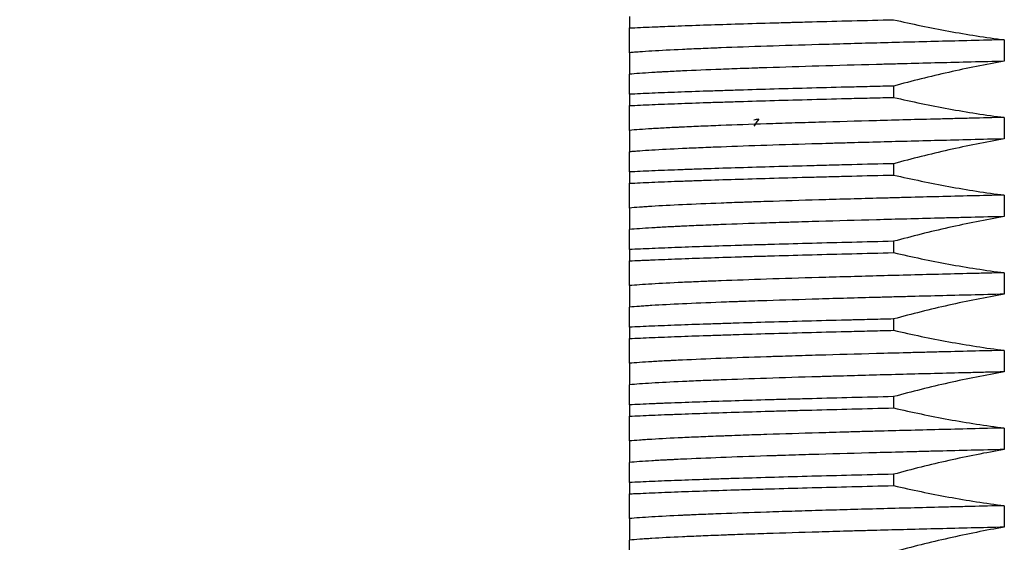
# Model space of a CAD drawing. Header units: millimetres. Extents: x 2665 to 3022, y 1732 to 1985.
# Tile 13 of 35: x 2715 to 2734, y 1888 to 1898. Entities that reach past the tile are written whole.
import ezdxf

# ---------------------------------------------------------------- set-up
doc = ezdxf.new("R2010")
doc.units = ezdxf.units.MM
doc.layers.add('20', color=7, linetype='Continuous', true_color=0xffffff)
doc.styles.get("Standard").update_dxf_attribs({"font": 'arial.ttf'})
doc.dimstyles.new('ISO-25', dxfattribs={"dimtxt": 2.5, "dimasz": 2.5, "dimexe": 1.25, "dimexo": 0.625, "dimtad": 1, "dimtxsty": 'Standard', "dimcen": 2.5, "dimadec": 0, "dimazin": 0, "dimtfac": 1, "dimtmove": 0, "dimatfit": 3, "dimfxl": 1, "dimarcsym": 0})

# ---------------------------------------------------------------- blocks, each defined once
blk = doc.blocks.new('*D23')
at = {"color": 0, "lineweight": -2, "transparency": 16777216}
for p, q in [((2722.45, 1910.28), (2701.672, 1910.28)), ((2702.922, 1907.78), (2702.922, 1877.78)), ((2726.7, 1875.28), (2701.672, 1875.28))]:
    blk.add_line(p, q, dxfattribs=at)
at = {"color": 0, "transparency": 16777216}
for points in [[(2702.505, 1907.78), (2703.338, 1907.78), (2702.922, 1910.28)], [(2702.505, 1877.78), (2703.338, 1877.78), (2702.922, 1875.28)]]:
    blk.add_solid(points, dxfattribs=at)
at = {"layer": 'Defpoints', "color": 0, "transparency": 16777216}
for p in [(2723.075, 1910.28), (2702.922, 1875.28), (2727.325, 1875.28)]:
    blk.add_point(p, dxfattribs=at)
at = {"color": 0, "transparency": 16777216, "insert": (2699.742, 1892.78), "char_height": 2.5, "attachment_point": 5, "rotation": 90}
blk.add_mtext('{\\H2x;35}', dxfattribs=at)

msp = doc.modelspace()

# ---------------------------------------------------------------- linework, layer by layer
at = {"layer": '20', "color": 7, "linetype": 'Continuous'}
for p, q in [((2727.17526, 1898.12254), (2727.17526, 1897.90372)), ((2734.4196, 1897.67547), (2734.4196, 1897.26031)), ((2727.17526, 1897.4256), (2727.17526, 1897.01044)), ((2732.28047, 1896.78219), (2732.28047, 1896.56337)), ((2727.17526, 1896.62254), (2727.17526, 1896.40372)), ((2734.4196, 1896.17547), (2734.4196, 1895.76031)), ((2727.17526, 1895.9256), (2727.17526, 1895.51044)), ((2732.28047, 1895.28219), (2732.28047, 1895.06337)), ((2727.17526, 1895.12254), (2727.17526, 1894.90372)), ((2734.4196, 1894.67547), (2734.4196, 1894.26031)), ((2727.17526, 1894.4256), (2727.17526, 1894.01044)), ((2727.17526, 1893.62254), (2727.17526, 1893.40372)), ((2732.28047, 1893.78219), (2732.28047, 1893.56337)), ((2734.4196, 1893.17547), (2734.4196, 1892.76031)), ((2727.17526, 1892.9256), (2727.17526, 1892.51044)), ((2727.17526, 1892.12254), (2727.17526, 1891.90372)), ((2732.28047, 1892.28219), (2732.28047, 1892.06337)), ((2734.4196, 1891.67547), (2734.4196, 1891.26031)), ((2727.17526, 1891.4256), (2727.17526, 1891.01044)), ((2732.28047, 1890.78219), (2732.28047, 1890.56337)), ((2727.17526, 1890.62254), (2727.17526, 1890.40372)), ((2734.4196, 1890.17547), (2734.4196, 1889.76031)), ((2727.17526, 1889.9256), (2727.17526, 1889.51044)), ((2732.28047, 1889.28219), (2732.28047, 1889.06337)), ((2727.17526, 1889.12254), (2727.17526, 1888.90372)), ((2734.4196, 1888.67547), (2734.4196, 1888.26031)), ((2727.17526, 1888.4256), (2727.17526, 1888.01044))]:
    msp.add_line(p, q, dxfattribs=at)
for points, knots in [([(2727.17526, 1897.90372), (2727.3084, 1897.91036), (2727.45325, 1897.91701), (2727.64931, 1897.92534), (2727.68927, 1897.92701), (2727.77071, 1897.93036), (2727.81224, 1897.93204), (2727.93861, 1897.93706), (2728.0253, 1897.94041), (2728.29255, 1897.95042), (2728.66805, 1897.96371), (2729.28767, 1897.9835), (2729.73839, 1897.99682), (2730.03212, 1898.00517), (2730.12114, 1898.00768), (2730.21154, 1898.01019), (2730.2721, 1898.01187), (2730.30255, 1898.01271), (2730.45523, 1898.0169), (2730.57895, 1898.02024), (2730.95473, 1898.03023), (2731.21142, 1898.03687), (2731.73688, 1898.05014), (2732.00565, 1898.05676), (2732.28047, 1898.06337)], [0, 0, 0, 0, 0.125, 0.125, 0.15625, 0.15625, 0.1875, 0.1875, 0.25, 0.25, 0.375, 0.5, 0.625, 0.625, 0.65625, 0.671875, 0.671875, 0.6875, 0.6875, 0.75, 0.75, 0.875, 0.875, 1, 1, 1, 1]), ([(2732.28047, 1898.06337), (2732.63365, 1897.98138), (2732.98845, 1897.90725), (2733.70181, 1897.77712), (2734.05996, 1897.72119), (2734.4196, 1897.67547)], [0, 0, 0, 0, 0.5, 0.5, 1, 1, 1, 1]), ([(2727.17526, 1897.4256), (2727.17526, 1897.4876), (2727.17526, 1897.55926), (2727.17526, 1897.71952), (2727.17526, 1897.80804), (2727.17526, 1897.90372)], [0, 0, 0, 0, 0.5, 0.5, 1, 1, 1, 1]), ([(2734.4196, 1897.67547), (2733.98446, 1897.66499), (2733.56157, 1897.65458), (2732.73942, 1897.63385), (2732.34016, 1897.62353), (2731.75924, 1897.6079), (2731.56861, 1897.60266), (2731.28729, 1897.59478), (2731.19473, 1897.59216), (2731.01226, 1897.58694), (2730.92231, 1897.58433), (2730.47886, 1897.57133), (2730.14427, 1897.56095), (2729.51482, 1897.54023), (2729.21996, 1897.52988), (2728.9114, 1897.51806), (2728.87741, 1897.51675), (2728.81024, 1897.51412), (2728.71075, 1897.51018), (2728.615, 1897.50626), (2728.42843, 1897.49843), (2728.3106, 1897.49325), (2727.97651, 1897.47771), (2727.77952, 1897.46734), (2727.52289, 1897.45175), (2727.42408, 1897.44525), (2727.33565, 1897.43871), (2727.30112, 1897.43608), (2727.28427, 1897.43477), (2727.23517, 1897.43084), (2727.2043, 1897.42822), (2727.17526, 1897.4256)], [0, 0, 0, 0, 0.125, 0.125, 0.25, 0.25, 0.3125, 0.3125, 0.34375, 0.34375, 0.375, 0.375, 0.5, 0.5, 0.625, 0.625, 0.640625, 0.640625, 0.65625, 0.6875, 0.6875, 0.75, 0.75, 0.875, 0.875, 0.9375, 0.953125, 0.953125, 0.96875, 0.96875, 1, 1, 1, 1]), ([(2734.4196, 1897.26031), (2733.98956, 1897.24992), (2733.56802, 1897.23961), (2732.94862, 1897.224), (2732.74431, 1897.21876), (2732.49169, 1897.21219), (2732.44126, 1897.21088), (2732.34101, 1897.20825), (2732.19148, 1897.20432), (2732.04444, 1897.2004), (2731.5598, 1897.18738), (2731.18956, 1897.17703), (2730.48337, 1897.15627), (2730.14742, 1897.14593), (2729.78941, 1897.13414), (2729.74991, 1897.13283), (2729.67147, 1897.1302), (2729.63257, 1897.12888), (2729.51711, 1897.12494), (2729.4417, 1897.12232), (2729.22004, 1897.11448), (2729.07839, 1897.10928), (2728.67147, 1897.09373), (2728.42417, 1897.08339), (2728.08929, 1897.06778), (2727.9837, 1897.06258), (2727.8594, 1897.05604), (2727.83493, 1897.05474), (2727.78675, 1897.05212), (2727.76304, 1897.05081), (2727.69319, 1897.04687), (2727.64844, 1897.04426), (2727.4337, 1897.03119), (2727.29054, 1897.02079), (2727.17526, 1897.01044)], [0, 0, 0, 0, 0.125, 0.125, 0.1875, 0.1875, 0.203125, 0.203125, 0.21875, 0.25, 0.25, 0.375, 0.375, 0.5, 0.5, 0.515625, 0.515625, 0.53125, 0.53125, 0.5625, 0.5625, 0.625, 0.625, 0.75, 0.75, 0.8125, 0.8125, 0.828125, 0.828125, 0.84375, 0.84375, 0.875, 0.875, 1, 1, 1, 1]), ([(2734.4196, 1897.26031), (2734.0594, 1897.19831), (2733.70105, 1897.12665), (2732.98779, 1896.96639), (2732.63325, 1896.87787), (2732.28047, 1896.78219)], [0, 0, 0, 0, 0.5, 0.5, 1, 1, 1, 1]), ([(2727.17526, 1896.62254), (2727.17526, 1896.70453), (2727.17526, 1896.77866), (2727.17526, 1896.90879), (2727.17526, 1896.96472), (2727.17526, 1897.01044)], [0, 0, 0, 0, 0.5, 0.5, 1, 1, 1, 1]), ([(2732.28047, 1896.78219), (2732.21118, 1896.78051), (2732.14214, 1896.77884), (2732.00457, 1896.77548), (2731.93598, 1896.7738), (2731.73189, 1896.76877), (2731.59783, 1896.76544), (2731.20154, 1896.75545), (2730.94518, 1896.74883), (2730.44784, 1896.73556), (2730.20686, 1896.72893), (2729.74032, 1896.71568), (2729.51476, 1896.70906), (2729.24267, 1896.70071), (2729.18875, 1896.69903), (2729.0819, 1896.69568), (2729.02891, 1896.694), (2728.87204, 1896.68896), (2728.77022, 1896.68561), (2728.47287, 1896.6756), (2728.28544, 1896.66898), (2727.9318, 1896.65575), (2727.76558, 1896.64912), (2727.45437, 1896.63585), (2727.30939, 1896.6292), (2727.17526, 1896.62254)], [0, 0, 0, 0, 0.03125, 0.03125, 0.0625, 0.0625, 0.125, 0.125, 0.25, 0.25, 0.375, 0.375, 0.5, 0.5, 0.53125, 0.53125, 0.5625, 0.5625, 0.625, 0.625, 0.75, 0.75, 0.875, 0.875, 1, 1, 1, 1]), ([(2727.17526, 1896.40372), (2727.30991, 1896.41044), (2727.45536, 1896.4171), (2727.7672, 1896.43036), (2727.9336, 1896.43696), (2728.28719, 1896.45023), (2728.47437, 1896.45686), (2728.77094, 1896.46683), (2728.87244, 1896.47016), (2729.02868, 1896.47516), (2729.08144, 1896.47683), (2729.18829, 1896.48018), (2729.24245, 1896.48186), (2729.51564, 1896.49024), (2729.74188, 1896.49692), (2730.20933, 1896.51021), (2730.45052, 1896.51682), (2730.94773, 1896.53004), (2731.20374, 1896.53667), (2731.599, 1896.54666), (2731.73263, 1896.54999), (2731.93593, 1896.555), (2732.03829, 1896.55751), (2732.14174, 1896.56002), (2732.21094, 1896.5617), (2732.24568, 1896.56254), (2732.28047, 1896.56337)], [0, 0, 0, 0, 0.125, 0.125, 0.25, 0.25, 0.375, 0.375, 0.4375, 0.4375, 0.46875, 0.46875, 0.5, 0.5, 0.625, 0.625, 0.75, 0.75, 0.875, 0.875, 0.9375, 0.9375, 0.96875, 0.984375, 0.984375, 1, 1, 1, 1]), ([(2732.28047, 1896.56337), (2732.63365, 1896.48138), (2732.98845, 1896.40725), (2733.70181, 1896.27712), (2734.05996, 1896.22119), (2734.4196, 1896.17547)], [0, 0, 0, 0, 0.5, 0.5, 1, 1, 1, 1]), ([(2727.17526, 1895.9256), (2727.17526, 1895.9876), (2727.17526, 1896.05926), (2727.17526, 1896.21952), (2727.17526, 1896.30804), (2727.17526, 1896.40372)], [0, 0, 0, 0, 0.5, 0.5, 1, 1, 1, 1]), ([(2734.4196, 1896.17547), (2734.20448, 1896.17029), (2733.99089, 1896.16509), (2733.67284, 1896.15726), (2733.5144, 1896.15334), (2733.35684, 1896.1494), (2733.25201, 1896.14677), (2733.19971, 1896.14545), (2732.73162, 1896.13365), (2732.33119, 1896.1233), (2731.56052, 1896.10254), (2731.19028, 1896.09219), (2730.74665, 1896.07918), (2730.65889, 1896.07658), (2730.48531, 1896.07135), (2730.39945, 1896.06872), (2730.14508, 1896.06083), (2729.98135, 1896.05559), (2729.50726, 1896.03997), (2729.21391, 1896.02965), (2728.80751, 1896.01408), (2728.5478, 1896.00368), (2728.31085, 1895.99327), (2728.17003, 1895.98671), (2728.14221, 1895.9854), (2728.08749, 1895.98278), (2728.00673, 1895.97885), (2727.92993, 1895.97493), (2727.78153, 1895.96709), (2727.68954, 1895.96189), (2727.43404, 1895.94633), (2727.29094, 1895.93602), (2727.17526, 1895.9256)], [0, 0, 0, 0, 0.0625, 0.0625, 0.09375, 0.109375, 0.109375, 0.125, 0.125, 0.25, 0.25, 0.375, 0.375, 0.40625, 0.40625, 0.4375, 0.4375, 0.5, 0.5, 0.625, 0.625, 0.6875, 0.75, 0.75, 0.765625, 0.765625, 0.78125, 0.8125, 0.8125, 0.875, 0.875, 1, 1, 1, 1]), ([(2734.4196, 1895.76031), (2733.98407, 1895.74979), (2733.56098, 1895.73943), (2732.73873, 1895.7187), (2732.33957, 1895.70833), (2731.75901, 1895.69274), (2731.56852, 1895.68753), (2731.33431, 1895.68097), (2731.28765, 1895.67965), (2731.19505, 1895.67703), (2731.05712, 1895.67309), (2730.9221, 1895.66917), (2730.47841, 1895.65613), (2730.14378, 1895.64581), (2729.51446, 1895.62509), (2729.21978, 1895.61468), (2728.87724, 1895.6016), (2728.80993, 1895.59897), (2728.67883, 1895.59374), (2728.61495, 1895.59113), (2728.42826, 1895.5833), (2728.31039, 1895.57809), (2727.97623, 1895.56251), (2727.7793, 1895.5522), (2727.52281, 1895.53662), (2727.44382, 1895.5314), (2727.35339, 1895.52485), (2727.33572, 1895.52354), (2727.30121, 1895.52092), (2727.28437, 1895.5196), (2727.23522, 1895.51566), (2727.20432, 1895.51305), (2727.17526, 1895.51044)], [0, 0, 0, 0, 0.125, 0.125, 0.25, 0.25, 0.3125, 0.3125, 0.328125, 0.328125, 0.34375, 0.375, 0.375, 0.5, 0.5, 0.625, 0.625, 0.65625, 0.65625, 0.6875, 0.6875, 0.75, 0.75, 0.875, 0.875, 0.9375, 0.9375, 0.953125, 0.953125, 0.96875, 0.96875, 1, 1, 1, 1]), ([(2734.4196, 1895.76031), (2734.0594, 1895.69831), (2733.70105, 1895.62665), (2732.98779, 1895.46639), (2732.63325, 1895.37787), (2732.28047, 1895.28219)], [0, 0, 0, 0, 0.5, 0.5, 1, 1, 1, 1]), ([(2727.17526, 1895.12254), (2727.17526, 1895.20453), (2727.17526, 1895.27866), (2727.17526, 1895.40879), (2727.17526, 1895.46472), (2727.17526, 1895.51044)], [0, 0, 0, 0, 0.5, 0.5, 1, 1, 1, 1]), ([(2732.28047, 1895.28219), (2732.00592, 1895.27556), (2731.73679, 1895.26893), (2731.34133, 1895.25898), (2731.21088, 1895.25565), (2731.01731, 1895.25065), (2730.95313, 1895.24897), (2730.82548, 1895.24562), (2730.76193, 1895.24394), (2730.44714, 1895.23554), (2730.20457, 1895.22887), (2729.73739, 1895.2156), (2729.28818, 1895.2024), (2728.87459, 1895.18912), (2728.57791, 1895.17914), (2728.43295, 1895.17415), (2728.29314, 1895.16914), (2728.20109, 1895.1658), (2728.1556, 1895.16412), (2727.9316, 1895.15574), (2727.76426, 1895.14907), (2727.45257, 1895.13577), (2727.30822, 1895.12915), (2727.17526, 1895.12254)], [0, 0, 0, 0, 0.125, 0.125, 0.1875, 0.1875, 0.21875, 0.21875, 0.25, 0.25, 0.375, 0.375, 0.5, 0.625, 0.625, 0.6875, 0.71875, 0.71875, 0.75, 0.75, 0.875, 0.875, 1, 1, 1, 1]), ([(2727.17526, 1894.90372), (2727.30828, 1894.91036), (2727.45255, 1894.91697), (2727.76366, 1894.93021), (2727.93049, 1894.93685), (2728.15347, 1894.94521), (2728.19879, 1894.94689), (2728.29089, 1894.95025), (2728.33771, 1894.95193), (2728.47974, 1894.95696), (2728.57668, 1894.9603), (2728.87413, 1894.97029), (2729.28841, 1894.98352), (2729.96187, 1895.00342), (2730.44562, 1895.01669), (2730.75908, 1895.02503), (2730.82233, 1895.0267), (2730.94996, 1895.03004), (2731.01441, 1895.03172), (2731.20873, 1895.03676), (2731.33961, 1895.04011), (2731.73616, 1895.05012), (2732.00576, 1895.05676), (2732.28047, 1895.06337)], [0, 0, 0, 0, 0.125, 0.125, 0.25, 0.25, 0.28125, 0.28125, 0.3125, 0.3125, 0.375, 0.375, 0.5, 0.625, 0.75, 0.75, 0.78125, 0.78125, 0.8125, 0.8125, 0.875, 0.875, 1, 1, 1, 1]), ([(2732.28047, 1895.06337), (2732.63365, 1894.98138), (2732.98845, 1894.90725), (2733.70181, 1894.77712), (2734.05996, 1894.72119), (2734.4196, 1894.67547)], [0, 0, 0, 0, 0.5, 0.5, 1, 1, 1, 1]), ([(2727.17526, 1894.4256), (2727.17526, 1894.4876), (2727.17526, 1894.55926), (2727.17526, 1894.71952), (2727.17526, 1894.80804), (2727.17526, 1894.90372)], [0, 0, 0, 0, 0.5, 0.5, 1, 1, 1, 1]), ([(2734.4196, 1894.67547), (2733.98852, 1894.66509), (2733.56718, 1894.65472), (2732.94971, 1894.63915), (2732.74632, 1894.63397), (2732.44494, 1894.62615), (2732.29518, 1894.62223), (2732.14683, 1894.6183), (2732.04825, 1894.61567), (2731.99917, 1894.61435), (2731.75541, 1894.60779), (2731.37482, 1894.59733), (2731.01262, 1894.58698), (2730.48295, 1894.57145), (2730.14797, 1894.56107), (2729.75227, 1894.54805), (2729.6353, 1894.54414), (2729.52095, 1894.54021), (2729.44531, 1894.5376), (2729.40776, 1894.53628), (2729.22181, 1894.52972), (2729.07947, 1894.5245), (2728.67115, 1894.50886), (2728.42383, 1894.49851), (2727.97831, 1894.4778), (2727.78011, 1894.46738), (2727.58581, 1894.45557), (2727.56461, 1894.45426), (2727.52317, 1894.45164), (2727.46239, 1894.44771), (2727.4057, 1894.4438), (2727.29774, 1894.43599), (2727.23295, 1894.4308), (2727.17526, 1894.4256)], [0, 0, 0, 0, 0.125, 0.125, 0.1875, 0.1875, 0.21875, 0.234375, 0.234375, 0.25, 0.25, 0.3125, 0.375, 0.375, 0.5, 0.5, 0.53125, 0.546875, 0.546875, 0.5625, 0.5625, 0.625, 0.625, 0.75, 0.75, 0.875, 0.875, 0.890625, 0.890625, 0.90625, 0.9375, 0.9375, 1, 1, 1, 1]), ([(2734.4196, 1894.26031), (2734.20453, 1894.25511), (2733.99103, 1894.24992), (2733.67318, 1894.24211), (2733.51485, 1894.2382), (2733.35743, 1894.23428), (2733.25269, 1894.23166), (2733.20037, 1894.23034), (2732.73183, 1894.21853), (2732.33119, 1894.20811), (2731.56039, 1894.1874), (2731.19023, 1894.17705), (2730.65817, 1894.16141), (2730.48469, 1894.15619), (2730.27281, 1894.14963), (2730.2307, 1894.14832), (2730.14729, 1894.1457), (2730.02327, 1894.14178), (2729.90252, 1894.13787), (2729.50719, 1894.12484), (2729.2138, 1894.11446), (2728.80745, 1894.09893), (2728.54784, 1894.08858), (2728.31103, 1894.07812), (2728.17033, 1894.07156), (2728.14255, 1894.07024), (2728.08777, 1894.06762), (2728.00693, 1894.06368), (2727.93006, 1894.05976), (2727.78156, 1894.05194), (2727.68952, 1894.04676), (2727.43396, 1894.03119), (2727.29088, 1894.02082), (2727.17526, 1894.01044)], [0, 0, 0, 0, 0.0625, 0.0625, 0.09375, 0.109375, 0.109375, 0.125, 0.125, 0.25, 0.25, 0.375, 0.375, 0.4375, 0.4375, 0.453125, 0.453125, 0.46875, 0.5, 0.5, 0.625, 0.625, 0.6875, 0.75, 0.75, 0.765625, 0.765625, 0.78125, 0.8125, 0.8125, 0.875, 0.875, 1, 1, 1, 1]), ([(2734.4196, 1894.26031), (2734.0594, 1894.19831), (2733.70105, 1894.12665), (2732.98779, 1893.96639), (2732.63325, 1893.87787), (2732.28047, 1893.78219)], [0, 0, 0, 0, 0.5, 0.5, 1, 1, 1, 1]), ([(2727.17526, 1893.62254), (2727.17526, 1893.70453), (2727.17526, 1893.77866), (2727.17526, 1893.90879), (2727.17526, 1893.96472), (2727.17526, 1894.01044)], [0, 0, 0, 0, 0.5, 0.5, 1, 1, 1, 1]), ([(2732.28047, 1893.78219), (2732.00395, 1893.77551), (2731.73441, 1893.76887), (2731.20904, 1893.75564), (2730.95321, 1893.74904), (2730.45528, 1893.73576), (2730.21318, 1893.72911), (2729.91933, 1893.72077), (2729.861, 1893.7191), (2729.74522, 1893.71575), (2729.68772, 1893.71408), (2729.51697, 1893.70905), (2729.40575, 1893.70571), (2729.07974, 1893.69571), (2728.66549, 1893.6824), (2728.29126, 1893.66919), (2727.93706, 1893.65595), (2727.76998, 1893.6493), (2727.5347, 1893.63928), (2727.45881, 1893.63593), (2727.31236, 1893.62921), (2727.24227, 1893.62587), (2727.17526, 1893.62254)], [0, 0, 0, 0, 0.125, 0.125, 0.25, 0.25, 0.375, 0.375, 0.40625, 0.40625, 0.4375, 0.4375, 0.5, 0.5, 0.625, 0.75, 0.75, 0.875, 0.875, 0.9375, 0.9375, 1, 1, 1, 1]), ([(2727.17526, 1893.40372), (2727.24207, 1893.40706), (2727.3119, 1893.41039), (2727.42125, 1893.41541), (2727.45846, 1893.41708), (2727.53444, 1893.42043), (2727.57321, 1893.42211), (2727.76998, 1893.43047), (2727.93753, 1893.43712), (2728.29232, 1893.45041), (2728.6668, 1893.46367), (2729.08038, 1893.47688), (2729.40543, 1893.48686), (2729.51626, 1893.4902), (2729.68628, 1893.49522), (2729.74358, 1893.49689), (2729.85946, 1893.50025), (2729.91808, 1893.50193), (2730.21304, 1893.51032), (2730.45581, 1893.51696), (2730.95457, 1893.53022), (2731.21056, 1893.53685), (2731.73564, 1893.55011), (2732.00474, 1893.55674), (2732.28047, 1893.56337)], [0, 0, 0, 0, 0.0625, 0.0625, 0.09375, 0.09375, 0.125, 0.125, 0.25, 0.25, 0.375, 0.5, 0.5, 0.5625, 0.5625, 0.59375, 0.59375, 0.625, 0.625, 0.75, 0.75, 0.875, 0.875, 1, 1, 1, 1]), ([(2732.28047, 1893.56337), (2732.63365, 1893.48138), (2732.98845, 1893.40725), (2733.70181, 1893.27712), (2734.05996, 1893.22119), (2734.4196, 1893.17547)], [0, 0, 0, 0, 0.5, 0.5, 1, 1, 1, 1]), ([(2727.17526, 1892.9256), (2727.17526, 1892.9876), (2727.17526, 1893.05926), (2727.17526, 1893.21952), (2727.17526, 1893.30804), (2727.17526, 1893.40372)], [0, 0, 0, 0, 0.5, 0.5, 1, 1, 1, 1]), ([(2734.4196, 1893.17547), (2734.31129, 1893.17286), (2734.20323, 1893.17025), (2734.04151, 1893.16631), (2733.98765, 1893.165), (2733.88046, 1893.16237), (2733.82707, 1893.16106), (2733.56121, 1893.15451), (2733.3519, 1893.14929), (2732.73387, 1893.13371), (2732.33502, 1893.1234), (2731.75641, 1893.10782), (2731.56683, 1893.10261), (2731.28748, 1893.09478), (2731.1952, 1893.09217), (2731.01233, 1893.08694), (2730.92162, 1893.08432), (2730.47547, 1893.07123), (2730.14012, 1893.06082), (2729.51109, 1893.0401), (2729.21741, 1893.02978), (2728.87683, 1893.01674), (2728.77665, 1893.01282), (2728.6795, 1893.00888), (2728.61541, 1893.00626), (2728.58368, 1893.00494), (2728.42717, 1892.99838), (2728.30881, 1892.99317), (2727.97378, 1892.97758), (2727.77706, 1892.9672), (2727.4362, 1892.94647), (2727.29206, 1892.93612), (2727.17526, 1892.9256)], [0, 0, 0, 0, 0.03125, 0.03125, 0.046875, 0.046875, 0.0625, 0.0625, 0.125, 0.125, 0.25, 0.25, 0.3125, 0.3125, 0.34375, 0.34375, 0.375, 0.375, 0.5, 0.5, 0.625, 0.625, 0.65625, 0.671875, 0.671875, 0.6875, 0.6875, 0.75, 0.75, 0.875, 0.875, 1, 1, 1, 1]), ([(2734.4196, 1892.76031), (2733.98832, 1892.74989), (2733.56696, 1892.73958), (2732.94967, 1892.72402), (2732.74637, 1892.71882), (2732.44519, 1892.71099), (2732.29554, 1892.70707), (2732.14732, 1892.70314), (2732.04882, 1892.70051), (2731.9997, 1892.6992), (2731.75572, 1892.69265), (2731.37486, 1892.68223), (2731.01254, 1892.67183), (2730.48281, 1892.65626), (2730.14791, 1892.64594), (2729.67335, 1892.63032), (2729.51981, 1892.62508), (2729.33383, 1892.61851), (2729.29698, 1892.61719), (2729.22414, 1892.61457), (2729.11607, 1892.61064), (2729.01157, 1892.60673), (2728.6711, 1892.59372), (2728.42375, 1892.58337), (2727.97831, 1892.56261), (2727.78022, 1892.55226), (2727.58608, 1892.54046), (2727.56489, 1892.53915), (2727.5234, 1892.53652), (2727.46255, 1892.53258), (2727.40582, 1892.52865), (2727.29778, 1892.52082), (2727.23297, 1892.51562), (2727.17526, 1892.51044)], [0, 0, 0, 0, 0.125, 0.125, 0.1875, 0.1875, 0.21875, 0.234375, 0.234375, 0.25, 0.25, 0.3125, 0.375, 0.375, 0.5, 0.5, 0.5625, 0.5625, 0.578125, 0.578125, 0.59375, 0.625, 0.625, 0.75, 0.75, 0.875, 0.875, 0.890625, 0.890625, 0.90625, 0.9375, 0.9375, 1, 1, 1, 1]), ([(2734.4196, 1892.76031), (2734.0594, 1892.69831), (2733.70105, 1892.62665), (2732.98779, 1892.46639), (2732.63325, 1892.37787), (2732.28047, 1892.28219)], [0, 0, 0, 0, 0.5, 0.5, 1, 1, 1, 1]), ([(2727.17526, 1892.12254), (2727.17526, 1892.20453), (2727.17526, 1892.27866), (2727.17526, 1892.40879), (2727.17526, 1892.46472), (2727.17526, 1892.51044)], [0, 0, 0, 0, 0.5, 0.5, 1, 1, 1, 1]), ([(2732.28047, 1892.28219), (2732.14264, 1892.27886), (2732.00595, 1892.27552), (2731.80264, 1892.27052), (2731.70141, 1892.26801), (2731.60084, 1892.2655), (2731.53394, 1892.26382), (2731.50054, 1892.26299), (2731.2013, 1892.25545), (2730.94379, 1892.24879), (2730.44523, 1892.23549), (2729.96312, 1892.22223), (2729.5136, 1892.20902), (2729.18883, 1892.19906), (2729.08263, 1892.19572), (2728.92648, 1892.19071), (2728.87495, 1892.18903), (2728.77295, 1892.18568), (2728.72244, 1892.184), (2728.47289, 1892.1756), (2728.28462, 1892.16895), (2727.93009, 1892.15568), (2727.76384, 1892.14905), (2727.45314, 1892.13579), (2727.30869, 1892.12917), (2727.17526, 1892.12254)], [0, 0, 0, 0, 0.0625, 0.0625, 0.09375, 0.109375, 0.109375, 0.125, 0.125, 0.25, 0.25, 0.375, 0.5, 0.5, 0.5625, 0.5625, 0.59375, 0.59375, 0.625, 0.625, 0.75, 0.75, 0.875, 0.875, 1, 1, 1, 1]), ([(2727.17526, 1891.90372), (2727.30904, 1891.91039), (2727.45375, 1891.91702), (2727.76464, 1891.93025), (2727.93081, 1891.93686), (2728.28472, 1891.95014), (2728.47245, 1891.9568), (2728.72092, 1891.96515), (2728.7713, 1891.96682), (2728.87347, 1891.97017), (2728.92526, 1891.97185), (2729.082, 1891.97687), (2729.18854, 1891.9802), (2729.51419, 1891.9902), (2729.96448, 1892.0035), (2730.44636, 1892.01671), (2730.94408, 1892.02995), (2731.20086, 1892.0366), (2731.53197, 1892.04497), (2731.5987, 1892.04664), (2731.73319, 1892.05), (2731.80101, 1892.05168), (2732.00511, 1892.05671), (2732.14226, 1892.06005), (2732.28047, 1892.06337)], [0, 0, 0, 0, 0.125, 0.125, 0.25, 0.25, 0.375, 0.375, 0.40625, 0.40625, 0.4375, 0.4375, 0.5, 0.5, 0.625, 0.75, 0.75, 0.875, 0.875, 0.90625, 0.90625, 0.9375, 0.9375, 1, 1, 1, 1]), ([(2732.28047, 1892.06337), (2732.63365, 1891.98138), (2732.98845, 1891.90725), (2733.70181, 1891.77712), (2734.05996, 1891.72119), (2734.4196, 1891.67547)], [0, 0, 0, 0, 0.5, 0.5, 1, 1, 1, 1]), ([(2727.17526, 1891.4256), (2727.17526, 1891.4876), (2727.17526, 1891.55926), (2727.17526, 1891.71952), (2727.17526, 1891.80804), (2727.17526, 1891.90372)], [0, 0, 0, 0, 0.5, 0.5, 1, 1, 1, 1]), ([(2734.4196, 1891.67547), (2733.98985, 1891.66512), (2733.56753, 1891.65473), (2733.0492, 1891.64166), (2732.94601, 1891.63904), (2732.79196, 1891.63511), (2732.74076, 1891.6338), (2732.63897, 1891.63118), (2732.58834, 1891.62987), (2732.33652, 1891.62334), (2732.13925, 1891.61813), (2731.5598, 1891.60252), (2731.18988, 1891.59218), (2730.65951, 1891.57663), (2730.48681, 1891.57143), (2730.23402, 1891.56359), (2730.1508, 1891.56097), (2730.02755, 1891.55703), (2729.98671, 1891.55572), (2729.90566, 1891.55309), (2729.86552, 1891.55177), (2729.5076, 1891.53998), (2729.21349, 1891.52964), (2728.67173, 1891.50888), (2728.4241, 1891.49853), (2728.14413, 1891.48551), (2728.06237, 1891.48159), (2727.98399, 1891.47766), (2727.93249, 1891.47504), (2727.90711, 1891.47372), (2727.78251, 1891.46715), (2727.69002, 1891.46192), (2727.4336, 1891.4463), (2727.29061, 1891.43599), (2727.17526, 1891.4256)], [0, 0, 0, 0, 0.125, 0.125, 0.15625, 0.15625, 0.171875, 0.171875, 0.1875, 0.1875, 0.25, 0.25, 0.375, 0.375, 0.4375, 0.4375, 0.46875, 0.46875, 0.484375, 0.484375, 0.5, 0.5, 0.625, 0.625, 0.75, 0.75, 0.78125, 0.796875, 0.796875, 0.8125, 0.8125, 0.875, 0.875, 1, 1, 1, 1]), ([(2734.4196, 1891.26031), (2734.31137, 1891.25769), (2734.20339, 1891.25508), (2734.04181, 1891.25114), (2733.98796, 1891.24983), (2733.88067, 1891.24721), (2733.61351, 1891.24066), (2733.3517, 1891.23416), (2732.73339, 1891.21856), (2732.33451, 1891.2082), (2731.75607, 1891.19266), (2731.56658, 1891.18747), (2731.2874, 1891.17965), (2731.14908, 1891.17573), (2731.01269, 1891.17179), (2730.92219, 1891.16916), (2730.87715, 1891.16785), (2730.47524, 1891.15603), (2730.13973, 1891.14568), (2729.51064, 1891.12495), (2729.21705, 1891.11458), (2728.8086, 1891.09897), (2728.67778, 1891.09376), (2728.42712, 1891.08325), (2728.30868, 1891.07801), (2727.97347, 1891.06237), (2727.77674, 1891.05206), (2727.43599, 1891.03133), (2727.29196, 1891.02092), (2727.17526, 1891.01044)], [0, 0, 0, 0, 0.03125, 0.03125, 0.046875, 0.046875, 0.0625, 0.125, 0.125, 0.25, 0.25, 0.3125, 0.3125, 0.34375, 0.359375, 0.359375, 0.375, 0.375, 0.5, 0.5, 0.625, 0.625, 0.6875, 0.6875, 0.75, 0.75, 0.875, 0.875, 1, 1, 1, 1]), ([(2734.4196, 1891.26031), (2734.0594, 1891.19831), (2733.70105, 1891.12665), (2732.98779, 1890.96639), (2732.63325, 1890.87787), (2732.28047, 1890.78219)], [0, 0, 0, 0, 0.5, 0.5, 1, 1, 1, 1]), ([(2727.17526, 1890.62254), (2727.17526, 1890.70453), (2727.17526, 1890.77866), (2727.17526, 1890.90879), (2727.17526, 1890.96472), (2727.17526, 1891.01044)], [0, 0, 0, 0, 0.5, 0.5, 1, 1, 1, 1]), ([(2732.28047, 1890.78219), (2732.00572, 1890.77555), (2731.73695, 1890.76894), (2731.21135, 1890.7557), (2730.95453, 1890.74907), (2730.64113, 1890.74072), (2730.57884, 1890.73904), (2730.45501, 1890.73569), (2730.39346, 1890.73401), (2730.21014, 1890.72897), (2730.09037, 1890.72562), (2729.7382, 1890.71562), (2729.28773, 1890.70239), (2728.66812, 1890.68248), (2728.29242, 1890.66923), (2728.02497, 1890.65924), (2727.93821, 1890.6559), (2727.81171, 1890.65086), (2727.77027, 1890.64918), (2727.68892, 1890.64582), (2727.649, 1890.64415), (2727.45313, 1890.63579), (2727.30836, 1890.62915), (2727.17526, 1890.62254)], [0, 0, 0, 0, 0.125, 0.125, 0.25, 0.25, 0.28125, 0.28125, 0.3125, 0.3125, 0.375, 0.375, 0.5, 0.625, 0.75, 0.75, 0.8125, 0.8125, 0.84375, 0.84375, 0.875, 0.875, 1, 1, 1, 1]), ([(2727.17526, 1890.40372), (2727.30825, 1890.41036), (2727.45273, 1890.41698), (2727.68698, 1890.42695), (2727.76799, 1890.43028), (2727.89395, 1890.43529), (2727.93668, 1890.43696), (2728.02364, 1890.44032), (2728.06782, 1890.442), (2728.29146, 1890.45038), (2728.47978, 1890.45705), (2728.87473, 1890.47031), (2729.28799, 1890.48351), (2729.73762, 1890.4968), (2730.08868, 1890.50678), (2730.26767, 1890.51178), (2730.45193, 1890.5168), (2730.57596, 1890.52014), (2730.63857, 1890.52182), (2730.95311, 1890.53018), (2731.21061, 1890.53685), (2731.73701, 1890.55015), (2732.00591, 1890.55676), (2732.28047, 1890.56337)], [0, 0, 0, 0, 0.125, 0.125, 0.1875, 0.1875, 0.21875, 0.21875, 0.25, 0.25, 0.375, 0.375, 0.5, 0.625, 0.625, 0.6875, 0.71875, 0.71875, 0.75, 0.75, 0.875, 0.875, 1, 1, 1, 1]), ([(2727.17526, 1889.9256), (2727.17526, 1889.9876), (2727.17526, 1890.05926), (2727.17526, 1890.21952), (2727.17526, 1890.30804), (2727.17526, 1890.40372)], [0, 0, 0, 0, 0.5, 0.5, 1, 1, 1, 1]), ([(2732.28047, 1890.56337), (2732.63365, 1890.48138), (2732.98845, 1890.40725), (2733.70181, 1890.27712), (2734.05996, 1890.22119), (2734.4196, 1890.17547)], [0, 0, 0, 0, 0.5, 0.5, 1, 1, 1, 1]), ([(2734.4196, 1890.17547), (2733.98641, 1890.16504), (2733.56444, 1890.15465), (2732.74241, 1890.13392), (2732.34235, 1890.12359), (2731.85634, 1890.11051), (2731.75984, 1890.10789), (2731.61617, 1890.10394), (2731.56853, 1890.10263), (2731.47393, 1890.1), (2731.42694, 1890.09869), (2731.19355, 1890.09215), (2731.01178, 1890.08696), (2730.48101, 1890.07139), (2730.14649, 1890.06102), (2729.6736, 1890.04546), (2729.5208, 1890.04027), (2729.29899, 1890.03245), (2729.22628, 1890.02983), (2729.11909, 1890.0259), (2729.08364, 1890.02459), (2729.01352, 1890.02196), (2728.97887, 1890.02065), (2728.80769, 1890.01409), (2728.54687, 1890.00364), (2728.3116, 1889.9933), (2727.9777, 1889.97777), (2727.78033, 1889.96739), (2727.56575, 1889.95436), (2727.5038, 1889.95044), (2727.44552, 1889.94652), (2727.40749, 1889.9439), (2727.38888, 1889.94258), (2727.29824, 1889.93603), (2727.23314, 1889.93081), (2727.17526, 1889.9256)], [0, 0, 0, 0, 0.125, 0.125, 0.25, 0.25, 0.28125, 0.28125, 0.296875, 0.296875, 0.3125, 0.3125, 0.375, 0.375, 0.5, 0.5, 0.5625, 0.5625, 0.59375, 0.59375, 0.609375, 0.609375, 0.625, 0.625, 0.6875, 0.75, 0.75, 0.875, 0.875, 0.90625, 0.921875, 0.921875, 0.9375, 0.9375, 1, 1, 1, 1]), ([(2734.4196, 1889.76031), (2733.98984, 1889.74993), (2733.56768, 1889.7396), (2733.04971, 1889.72654), (2732.94661, 1889.72392), (2732.79269, 1889.71998), (2732.74147, 1889.71866), (2732.63959, 1889.71604), (2732.38622, 1889.70947), (2732.13948, 1889.70296), (2731.55977, 1889.68738), (2731.18983, 1889.67704), (2730.65961, 1889.66145), (2730.487, 1889.65626), (2730.23437, 1889.64844), (2730.10963, 1889.64453), (2729.98728, 1889.6406), (2729.90625, 1889.63798), (2729.86603, 1889.63666), (2729.50778, 1889.62486), (2729.21352, 1889.61445), (2728.6717, 1889.59374), (2728.42413, 1889.58339), (2728.14432, 1889.57035), (2728.06261, 1889.56643), (2727.98429, 1889.5625), (2727.93283, 1889.55988), (2727.90747, 1889.55857), (2727.78274, 1889.55201), (2727.69017, 1889.5468), (2727.43359, 1889.53117), (2727.29059, 1889.52079), (2727.17526, 1889.51044)], [0, 0, 0, 0, 0.125, 0.125, 0.15625, 0.15625, 0.171875, 0.171875, 0.1875, 0.25, 0.25, 0.375, 0.375, 0.4375, 0.4375, 0.46875, 0.484375, 0.484375, 0.5, 0.5, 0.625, 0.625, 0.75, 0.75, 0.78125, 0.796875, 0.796875, 0.8125, 0.8125, 0.875, 0.875, 1, 1, 1, 1]), ([(2734.4196, 1889.76031), (2734.0594, 1889.69831), (2733.70105, 1889.62665), (2732.98779, 1889.46639), (2732.63325, 1889.37787), (2732.28047, 1889.28219)], [0, 0, 0, 0, 0.5, 0.5, 1, 1, 1, 1]), ([(2727.17526, 1889.12254), (2727.17526, 1889.20453), (2727.17526, 1889.27866), (2727.17526, 1889.40879), (2727.17526, 1889.46472), (2727.17526, 1889.51044)], [0, 0, 0, 0, 0.5, 0.5, 1, 1, 1, 1]), ([(2732.28047, 1889.28219), (2732.00203, 1889.27546), (2731.73124, 1889.2688), (2731.20449, 1889.25553), (2730.94853, 1889.24892), (2730.4513, 1889.23565), (2730.21002, 1889.22902), (2729.74231, 1889.21574), (2729.51587, 1889.20909), (2729.24239, 1889.2007), (2729.18833, 1889.19902), (2729.08158, 1889.19567), (2728.92346, 1889.19065), (2728.77132, 1889.18565), (2728.4749, 1889.17567), (2728.28774, 1889.16906), (2727.93412, 1889.15584), (2727.76766, 1889.14921), (2727.45563, 1889.1359), (2727.31006, 1889.12924), (2727.17526, 1889.12254)], [0, 0, 0, 0, 0.125, 0.125, 0.25, 0.25, 0.375, 0.375, 0.5, 0.5, 0.53125, 0.53125, 0.5625, 0.625, 0.625, 0.75, 0.75, 0.875, 0.875, 1, 1, 1, 1]), ([(2727.17526, 1888.90372), (2727.20886, 1888.9054), (2727.24325, 1888.90708), (2727.3136, 1888.91044), (2727.34946, 1888.91212), (2727.45899, 1888.91714), (2727.53464, 1888.92047), (2727.76932, 1888.93044), (2727.9361, 1888.93706), (2728.28997, 1888.95033), (2728.47706, 1888.95696), (2728.87164, 1888.97021), (2729.07913, 1888.97684), (2729.35157, 1888.9852), (2729.40671, 1888.98688), (2729.51832, 1888.99024), (2729.57473, 1888.99192), (2729.74515, 1888.99695), (2729.86059, 1889.0003), (2730.21233, 1889.0103), (2730.45401, 1889.01691), (2730.95151, 1889.03014), (2731.20734, 1889.03677), (2731.73317, 1889.05005), (2732.00318, 1889.0567), (2732.28047, 1889.06337)], [0, 0, 0, 0, 0.03125, 0.03125, 0.0625, 0.0625, 0.125, 0.125, 0.25, 0.25, 0.375, 0.375, 0.5, 0.5, 0.53125, 0.53125, 0.5625, 0.5625, 0.625, 0.625, 0.75, 0.75, 0.875, 0.875, 1, 1, 1, 1]), ([(2732.28047, 1889.06337), (2732.63365, 1888.98138), (2732.98845, 1888.90725), (2733.70181, 1888.77712), (2734.05996, 1888.72119), (2734.4196, 1888.67547)], [0, 0, 0, 0, 0.5, 0.5, 1, 1, 1, 1]), ([(2727.17526, 1888.4256), (2727.17526, 1888.4876), (2727.17526, 1888.55926), (2727.17526, 1888.71952), (2727.17526, 1888.80804), (2727.17526, 1888.90372)], [0, 0, 0, 0, 0.5, 0.5, 1, 1, 1, 1]), ([(2734.4196, 1888.67547), (2734.20405, 1888.67028), (2733.93624, 1888.66376), (2733.67053, 1888.6572), (2733.56442, 1888.65457), (2733.51145, 1888.65325), (2733.35339, 1888.64931), (2733.24895, 1888.64669), (2732.73132, 1888.63364), (2732.33184, 1888.62331), (2731.75404, 1888.60775), (2731.37601, 1888.59737), (2731.01242, 1888.58698), (2730.74526, 1888.57914), (2730.65711, 1888.57652), (2730.48275, 1888.57127), (2730.397, 1888.56865), (2730.14396, 1888.56079), (2729.98087, 1888.55558), (2729.50812, 1888.54), (2729.21489, 1888.52969), (2728.80789, 1888.5141), (2728.67771, 1888.50889), (2728.49084, 1888.50105), (2728.42995, 1888.49844), (2728.34074, 1888.49451), (2728.31133, 1888.4932), (2728.25341, 1888.49058), (2728.22489, 1888.48927), (2727.97211, 1888.4775), (2727.7751, 1888.4671), (2727.43469, 1888.44637), (2727.2913, 1888.43605), (2727.17526, 1888.4256)], [0, 0, 0, 0, 0.0625, 0.078125, 0.078125, 0.09375, 0.09375, 0.125, 0.125, 0.25, 0.25, 0.3125, 0.375, 0.375, 0.40625, 0.40625, 0.4375, 0.4375, 0.5, 0.5, 0.625, 0.625, 0.6875, 0.6875, 0.71875, 0.71875, 0.734375, 0.734375, 0.75, 0.75, 0.875, 0.875, 1, 1, 1, 1]), ([(2734.4196, 1888.26031), (2733.9861, 1888.24984), (2733.564, 1888.23951), (2732.742, 1888.21879), (2732.34211, 1888.2084), (2731.85646, 1888.19535), (2731.76005, 1888.19274), (2731.61651, 1888.18881), (2731.56882, 1888.1875), (2731.47413, 1888.18488), (2731.239, 1888.17833), (2731.01166, 1888.1718), (2730.48069, 1888.15619), (2730.14617, 1888.14588), (2729.67345, 1888.13032), (2729.52074, 1888.12511), (2729.29907, 1888.11728), (2729.19009, 1888.11336), (2729.08393, 1888.10942), (2729.01379, 1888.1068), (2728.97909, 1888.10549), (2728.80776, 1888.09894), (2728.54677, 1888.08853), (2728.31145, 1888.07814), (2727.97754, 1888.06257), (2727.78024, 1888.05226), (2727.5658, 1888.03923), (2727.50389, 1888.03531), (2727.44565, 1888.03138), (2727.40766, 1888.02875), (2727.38905, 1888.02743), (2727.29832, 1888.02086), (2727.23317, 1888.01564), (2727.17526, 1888.01044)], [0, 0, 0, 0, 0.125, 0.125, 0.25, 0.25, 0.28125, 0.28125, 0.296875, 0.296875, 0.3125, 0.375, 0.375, 0.5, 0.5, 0.5625, 0.5625, 0.59375, 0.609375, 0.609375, 0.625, 0.625, 0.6875, 0.75, 0.75, 0.875, 0.875, 0.90625, 0.921875, 0.921875, 0.9375, 0.9375, 1, 1, 1, 1]), ([(2734.4196, 1888.26031), (2734.0594, 1888.19831), (2733.70105, 1888.12665), (2732.98779, 1887.96639), (2732.63325, 1887.87787), (2732.28047, 1887.78219)], [0, 0, 0, 0, 0.5, 0.5, 1, 1, 1, 1]), ([(2727.17526, 1887.62254), (2727.17526, 1887.70453), (2727.17526, 1887.77866), (2727.17526, 1887.90879), (2727.17526, 1887.96472), (2727.17526, 1888.01044)], [0, 0, 0, 0, 0.5, 0.5, 1, 1, 1, 1])]:
    msp.add_open_spline(points, degree=3, knots=knots, dxfattribs=at)
for points in [[(2729.67526, 1896.14332), (2729.64245, 1896.13606), (2729.60908, 1896.12887), (2729.57526, 1896.12173)], [(2729.67526, 1896.14332), (2729.64245, 1896.0975), (2729.60908, 1896.05207), (2729.57526, 1896.00697)]]:
    msp.add_open_spline(points, degree=3, dxfattribs=at)

# ---------------------------------------------------------------- dimensions: what is measured, and where the dimension line sits
at = {"color": 3}
dim = msp.add_linear_dim(base=(2702.92158, 1875.28046), p1=(2723.07526, 1910.28046), p2=(2727.32526, 1875.28046), angle=90, text='{\\H2x;<>}', dimstyle='ISO-25', dxfattribs=at)
dim.commit()
dim.dimension.update_dxf_attribs({"geometry": '*D23', "text_midpoint": (2699.74201, 1892.78046)})

doc.saveas('drawing.dxf')
